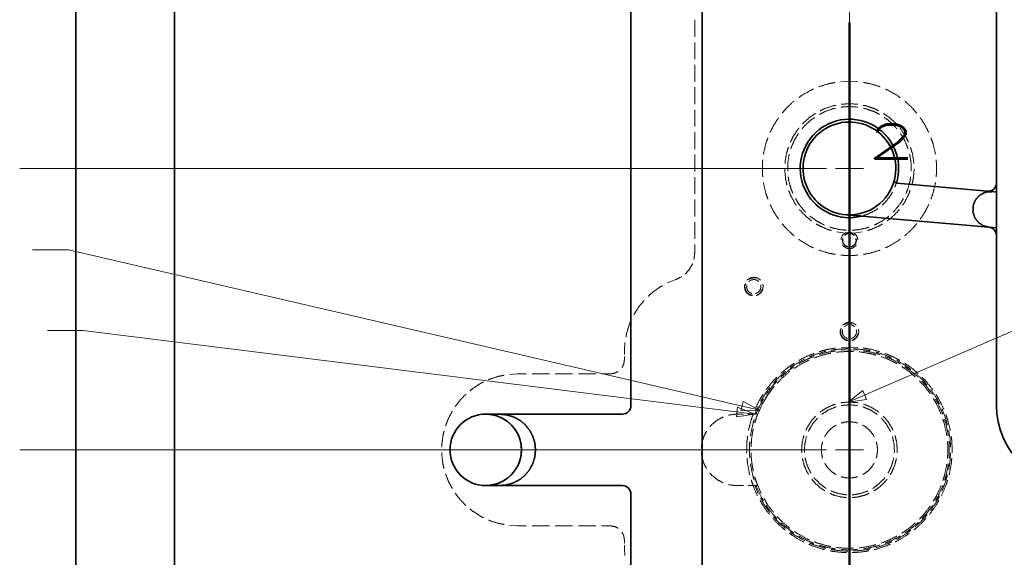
# Model space of a CAD drawing. Extents: x 2651 to 11825, y -3833 to 1075.
# Tile 160 of 256: x 4118 to 4293, y -804 to -708. Entities that reach past the tile are written whole.
import ezdxf

# ---------------------------------------------------------------- set-up
doc = ezdxf.new("R2010")
doc.units = 0
doc.header["$LTSCALE"] = 10
doc.layers.add('1', color=7, linetype='CONTINUOUS')
doc.styles.add('mdcsolid', font='simplex.shx')

msp = doc.modelspace()

# ---------------------------------------------------------------- linework, layer by layer
at = {"layer": '1', "color": 4, "linetype": 'Continuous', "lineweight": 13}
for p, q in [((4265.108, -930.675), (4265.108, -509.842)), ((4261.021, -734.762), (4117.608, -734.762)), ((4261.021, -784.762), (4117.608, -784.762))]:
    msp.add_line(p, q, dxfattribs=at)
at = {"layer": '1', "color": 12, "linetype": 'Continuous', "lineweight": 35}
msp.add_line((4127.608, -522.262), (4127.608, -1047.262), dxfattribs=at)
at = {"layer": '1', "color": 253, "linetype": 'Continuous', "lineweight": 35}
for p, q in [((4145.108, -522.262), (4145.108, -1047.262)), ((4226.258, -592.612), (4226.258, -776.912)), ((4238.958, -592.612), (4238.958, -837.318)), ((4291.258, -737.318), (4291.258, -646.704)), ((4289.628, -738.812), (4273.548, -737.406)), ((4291.258, -737.318), (4291.258, -738.955)), ((4291.258, -738.955), (4290.492, -738.888)), ((4264.586, -742.996), (4264.598, -742.997)), ((4267.301, -743.233), (4289.889, -745.209)), ((4289.939, -745.214), (4291.258, -745.329)), ((4291.258, -745.329), (4291.258, -746.704)), ((4291.258, -776.912), (4291.258, -746.704)), ((4224.758, -778.412), (4200.458, -778.412)), ((4202.965, -778.419), (4200.74, -778.419)), ((4202.583, -778.778), (4202.569, -778.773)), ((4224.758, -791.112), (4200.458, -791.112)), ((4200.74, -791.106), (4202.965, -791.106)), ((4202.565, -790.753), (4202.583, -790.746)), ((4226.258, -792.612), (4226.258, -876.666))]:
    msp.add_line(p, q, dxfattribs=at)
at = {"layer": '1', "color": 251, "linetype": 'Continuous', "lineweight": 13}
for p, q in [((4237.608, -708.39), (4237.608, -711.381)), ((4237.608, -712.378), (4237.608, -715.369)), ((4237.608, -716.366), (4237.608, -719.356)), ((4265.108, -719.262), (4263.59, -719.351)), ((4266.627, -719.351), (4265.108, -719.262)), ((4237.608, -720.353), (4237.608, -723.344)), ((4237.608, -724.341), (4237.608, -727.332)), ((4237.608, -728.329), (4237.608, -731.319)), ((4237.608, -732.316), (4237.608, -735.307)), ((4237.608, -736.304), (4237.608, -739.295)), ((4237.608, -740.292), (4237.608, -743.282)), ((4237.608, -744.279), (4237.608, -747.27)), ((4262.848, -746.036), (4264.305, -746.237)), ((4265.912, -746.237), (4265.309, -746.155)), ((4265.912, -746.237), (4267.369, -746.036)), ((4237.608, -748.267), (4237.608, -749.762)), ((4234.23, -754.492), (4232.78, -755.092)), ((4225.206, -765.696), (4225.108, -767.262)), ((4265.108, -766.487), (4263.626, -766.566)), ((4266.59, -766.566), (4265.108, -766.487)), ((4225.108, -767.262), (4225.108, -767.825)), ((4225.108, -768.2), (4225.108, -768.762)), ((4265.108, -766.987), (4263.615, -767.068)), ((4266.601, -767.068), (4265.108, -766.987)), ((4206.108, -771.262), (4204.666, -771.353)), ((4207.655, -771.262), (4206.108, -771.262)), ((4211.78, -771.262), (4208.686, -771.262)), ((4215.905, -771.262), (4212.811, -771.262)), ((4220.03, -771.262), (4216.936, -771.262)), ((4222.608, -771.262), (4221.061, -771.262)), ((4248.266, -778.412), (4248.869, -777.038)), ((4248.801, -778.412), (4249.426, -777.033)), ((4246.292, -778.412), (4245.108, -778.412)), ((4248.266, -778.412), (4247.082, -778.412)), ((4248.466, -778.412), (4248.266, -778.412)), ((4248.801, -778.412), (4248.6, -778.412)), ((4245.108, -791.112), (4246.292, -791.112)), ((4247.082, -791.112), (4248.266, -791.112)), ((4248.266, -791.112), (4248.466, -791.112)), ((4248.869, -792.487), (4248.266, -791.112)), ((4248.6, -791.112), (4248.801, -791.112)), ((4249.426, -792.492), (4248.801, -791.112)), ((4204.666, -798.172), (4206.108, -798.262)), ((4206.108, -798.262), (4207.655, -798.262)), ((4208.686, -798.262), (4211.78, -798.262)), ((4212.811, -798.262), (4215.905, -798.262)), ((4216.936, -798.262), (4220.03, -798.262)), ((4221.061, -798.262), (4222.608, -798.262)), ((4225.108, -800.762), (4225.108, -801.325)), ((4225.108, -801.7), (4225.108, -802.262)), ((4225.108, -802.262), (4225.188, -803.53))]:
    msp.add_line(p, q, dxfattribs=at)
at = {"layer": '1', "color": 1, "linetype": 'Continuous', "lineweight": 50}
for p, q in [((4265.108, -708.841), (4265.108, -711.263)), ((4265.108, -712.248), (4265.108, -709.278)), ((4265.108, -712.07), (4265.108, -726.604)), ((4265.108, -716.208), (4265.108, -713.238)), ((4265.108, -735.019), (4265.108, -717.198)), ((4265.108, -727.411), (4265.108, -729.834)), ((4265.108, -730.641), (4265.108, -733.063)), ((4265.108, -733.871), (4265.108, -741.137)), ((4265.108, -738.979), (4265.108, -736.009)), ((4265.108, -742.939), (4265.108, -739.969)), ((4265.108, -741.137), (4265.108, -749.471)), ((4265.108, -761.75), (4265.108, -743.929)), ((4265.108, -750.397), (4265.108, -753.174)), ((4265.108, -754.1), (4265.108, -756.878)), ((4265.108, -757.804), (4265.108, -766.137)), ((4265.108, -765.71), (4265.108, -762.74)), ((4265.108, -766.137), (4265.108, -774.959)), ((4265.108, -769.67), (4265.108, -766.7)), ((4265.108, -788.48), (4265.108, -770.66)), ((4265.108, -775.94), (4265.108, -778.88)), ((4265.108, -779.86), (4265.108, -782.801)), ((4265.108, -783.781), (4265.108, -801.425)), ((4265.108, -792.44), (4265.108, -789.47)), ((4265.108, -796.401), (4265.108, -793.43)), ((4265.108, -815.211), (4265.108, -797.391)), ((4265.108, -802.405), (4265.108, -805.346))]:
    msp.add_line(p, q, dxfattribs=at)
at = {"layer": '1', "color": 7, "linetype": 'Continuous', "lineweight": 13}
for p, q in [((4402.832, -716.673), (4264.895, -776.263)), ((4119.908, -749.208), (4126.258, -749.208)), ((4126.258, -749.208), (4249.098, -777.696)), ((4122.55, -763.547), (4128.9, -763.547)), ((4128.9, -763.547), (4248.266, -778.412)), ((4267.472, -774.222), (4264.895, -776.263)), ((4268.147, -775.784), (4267.472, -774.222)), ((4246.198, -776.15), (4245.813, -777.808)), ((4249.098, -777.696), (4246.198, -776.15)), ((4264.895, -776.263), (4268.147, -775.784)), ((4245.22, -777.176), (4245.01, -778.864)), ((4245.01, -778.864), (4248.266, -778.412)), ((4248.266, -778.412), (4245.22, -777.176)), ((4245.813, -777.808), (4249.098, -777.696))]:
    msp.add_line(p, q, dxfattribs=at)
at = {"layer": '1', "color": 30, "linetype": 'Continuous', "lineweight": 13}
for p, q in [((4265.108, -737.262), (4265.108, -732.262)), ((4262.608, -734.762), (4267.608, -734.762)), ((4265.108, -787.262), (4265.108, -782.262)), ((4265.108, -787.262), (4265.108, -782.262)), ((4265.108, -787.262), (4265.108, -782.262)), ((4262.608, -784.762), (4267.608, -784.762)), ((4262.608, -784.762), (4267.608, -784.762)), ((4262.608, -784.762), (4267.608, -784.762))]:
    msp.add_line(p, q, dxfattribs=at)
at = {"layer": '1', "color": 253, "linetype": 'Continuous', "lineweight": 35}
for centre, radius, start, end in [((4265.108, -734.762), 8.75, 342.5352, 284.51202), ((4265.108, -734.762), 8.25, 345.80969, 266.36966), ((4265.108, -734.762), 8.25, 266.36966, 345.80969), ((4273.591, -736.907), 0.5, 254.17244, 265), ((4289.758, -737.318), 1.5, 265, 0), ((4289.758, -746.704), 1.5, 0, 85), ((4224.758, -776.912), 1.5, 270, 0), ((4305.458, -776.912), 14.2, 180, 270), ((4200.458, -784.762), 6.35, 90, 270), ((4200.458, -784.762), 6.35, 87.4577, 90), ((4200.458, -784.762), 6.35, 289.55099, 70.44901), ((4200.458, -784.762), 6.35, 270, 272.5423), ((4224.758, -792.612), 1.5, 0, 90)]:
    msp.add_arc(centre, radius, start, end, dxfattribs=at)
at = {"layer": '1', "color": 4, "linetype": 'Continuous', "lineweight": 13}
msp.add_arc((4265.108, -784.762), 17.5, 139.78794, 153.52669, dxfattribs=at)
at = {"layer": '1', "color": 251, "linetype": 'Continuous', "lineweight": 13}
for points, knots in [([(4258.721, -720.666), (4258.152, -720.911), (4256.591, -721.812), (4256.094, -722.182)], [0, 0, 0.203708, 0.7962963, 1, 1]), ([(4262.588, -719.494), (4261.534, -719.68), (4259.807, -720.197), (4259.652, -720.264)], [0, 0, 0.3518585, 0.9444478, 1, 1]), ([(4270.565, -720.264), (4270.41, -720.197), (4268.683, -719.68), (4267.629, -719.494)], [0, 0, 0.0555529, 0.6481502, 1, 1]), ([(4274.123, -722.182), (4273.626, -721.812), (4272.065, -720.911), (4271.496, -720.666)], [0, 0, 0.2037037, 0.796292, 1, 1]), ([(4255.281, -722.788), (4255.145, -722.889), (4253.834, -724.126), (4253.146, -724.946)], [0, 0, 0.0555591, 0.6481551, 1, 1]), ([(4277.071, -724.946), (4276.383, -724.126), (4275.072, -722.889), (4274.936, -722.788)], [0, 0, 0.3518541, 0.9444409, 1, 1]), ([(4262.594, -724.074), (4262.14, -724.168), (4260.725, -724.671), (4259.764, -725.169)], [0, 0, 0.1521763, 0.6449253, 1, 1]), ([(4262.678, -723.545), (4262.072, -723.668), (4260.622, -724.171), (4259.918, -724.526)], [0, 0, 0.2101508, 0.7318773, 1, 1]), ([(4265.108, -723.76), (4263.61, -723.862), (4263.588, -723.867)], [0, 0, 0.9855059, 1, 1]), ([(4266.576, -723.358), (4265.108, -723.26), (4263.64, -723.358)], [0, 0, 0.499993, 1, 1]), ([(4266.628, -723.867), (4266.606, -723.862), (4265.108, -723.76)], [0, 0, 0.0144945, 1, 1]), ([(4270.299, -724.526), (4269.595, -724.171), (4268.144, -723.668), (4267.538, -723.545)], [0, 0, 0.2681137, 0.7898603, 1, 1]), ([(4270.452, -725.169), (4269.492, -724.671), (4268.077, -724.168), (4267.623, -724.074)], [0, 0, 0.3550702, 0.8478256, 1, 1]), ([(4252.521, -725.742), (4251.685, -727.012), (4251.002, -728.371)], [0, 0, 0.4999972, 1, 1]), ([(4258.904, -725.705), (4258.165, -726.228), (4257.067, -727.253), (4256.663, -727.749)], [0, 0, 0.2970931, 0.7898456, 1, 1]), ([(4259.058, -724.995), (4257.986, -725.73), (4256.846, -726.759), (4256.778, -726.841)], [0, 0, 0.4420246, 0.9637691, 1, 1]), ([(4262.69, -726.368), (4262.468, -726.42), (4261.226, -726.921), (4260.074, -727.606), (4260.047, -727.628)], [0, 0, 0.0772309, 0.532521, 0.9878028, 1, 1]), ([(4265.108, -726.012), (4263.773, -726.115), (4263.644, -726.145)], [0, 0, 0.9105658, 1, 1]), ([(4266.572, -726.145), (4266.444, -726.115), (4265.108, -726.012)], [0, 0, 0.0894093, 1, 1]), ([(4270.17, -727.628), (4270.142, -727.606), (4268.991, -726.921), (4267.748, -726.42), (4267.527, -726.368)], [0, 0, 0.0121972, 0.467479, 0.9227691, 1, 1]), ([(4273.439, -726.841), (4273.37, -726.759), (4272.231, -725.73), (4271.158, -724.995)], [0, 0, 0.03624, 0.5579748, 1, 1]), ([(4273.553, -727.749), (4273.149, -727.253), (4272.052, -726.228), (4271.312, -725.705)], [0, 0, 0.2101453, 0.7028965, 1, 1]), ([(4279.214, -728.371), (4278.532, -727.012), (4277.696, -725.742)], [0, 0, 0.4999998, 1, 1]), ([(4256.144, -727.589), (4255.854, -727.931), (4255.027, -729.224), (4254.622, -730.094)], [0, 0, 0.1521797, 0.6739127, 1, 1]), ([(4275.594, -730.094), (4275.19, -729.224), (4274.362, -727.931), (4274.073, -727.589)], [0, 0, 0.3260908, 0.8478123, 1, 1]), ([(4250.626, -729.311), (4250.259, -730.317), (4249.844, -732.071), (4249.824, -732.239)], [0, 0, 0.3518554, 0.9444427, 1, 1]), ([(4256.039, -728.55), (4255.339, -729.701), (4254.741, -731.078), (4254.687, -731.269)], [0, 0, 0.4420261, 0.9347867, 1, 1]), ([(4259.29, -728.252), (4259.041, -728.458), (4258.149, -729.458), (4257.454, -730.532)], [0, 0, 0.1097604, 0.5650453, 1, 1]), ([(4272.763, -730.532), (4272.067, -729.458), (4271.176, -728.458), (4270.927, -728.252)], [0, 0, 0.4349637, 0.8902501, 1, 1]), ([(4275.529, -731.269), (4275.476, -731.078), (4274.877, -729.701), (4274.177, -728.55)], [0, 0, 0.0652132, 0.5579675, 1, 1]), ([(4280.392, -732.239), (4280.373, -732.071), (4279.957, -730.317), (4279.591, -729.311)], [0, 0, 0.0555558, 0.6481441, 1, 1]), ([(4254.259, -731.002), (4253.923, -732.081), (4253.665, -733.594), (4253.656, -733.871)], [0, 0, 0.3840632, 0.9057995, 1, 1]), ([(4257.045, -731.423), (4256.873, -731.805), (4256.518, -733.096), (4256.383, -734.273)], [0, 0, 0.1422734, 0.5975669, 1, 1]), ([(4273.834, -734.273), (4273.698, -733.096), (4273.343, -731.805), (4273.172, -731.423)], [0, 0, 0.4024316, 0.8577271, 1, 1]), ([(4276.561, -733.871), (4276.551, -733.594), (4276.294, -732.081), (4275.958, -731.002)], [0, 0, 0.0942004, 0.6159333, 1, 1]), ([(4249.706, -733.246), (4249.635, -733.861), (4249.635, -735.664), (4249.706, -736.279)], [0, 0, 0.2036997, 0.7963003, 1, 1]), ([(4254.413, -732.247), (4254.336, -732.524), (4254.131, -734.012), (4254.131, -735.27)], [0, 0, 0.0942067, 0.5869606, 1, 1]), ([(4276.085, -735.27), (4276.085, -734.012), (4275.881, -732.524), (4275.803, -732.247)], [0, 0, 0.4130402, 0.9057968, 1, 1]), ([(4280.51, -736.279), (4280.582, -735.664), (4280.582, -733.861), (4280.51, -733.246)], [0, 0, 0.2036997, 0.7963003, 1, 1]), ([(4253.621, -734.851), (4253.612, -735.128), (4253.763, -736.656), (4254.023, -737.756)], [0, 0, 0.0942011, 0.6159446, 1, 1]), ([(4276.194, -737.756), (4276.454, -736.656), (4276.605, -735.128), (4276.595, -734.851)], [0, 0, 0.3840527, 0.9057983, 1, 1]), ([(4254.237, -736.279), (4254.336, -737.001), (4254.741, -738.447), (4255.067, -739.196)], [0, 0, 0.2391246, 0.7318846, 1, 1]), ([(4256.396, -735.252), (4256.416, -735.766), (4256.671, -737.081), (4257.039, -738.105)], [0, 0, 0.174803, 0.6300871, 1, 1]), ([(4273.178, -738.105), (4273.545, -737.081), (4273.801, -735.766), (4273.82, -735.252)], [0, 0, 0.3699121, 0.8251979, 1, 1]), ([(4275.15, -739.196), (4275.476, -738.447), (4275.881, -737.001), (4275.98, -736.279)], [0, 0, 0.2681149, 0.760874, 1, 1]), ([(4249.824, -737.286), (4249.844, -737.454), (4250.259, -739.208), (4250.626, -740.214)], [0, 0, 0.0555573, 0.6481446, 1, 1]), ([(4279.591, -740.214), (4279.957, -739.208), (4280.373, -737.454), (4280.392, -737.286)], [0, 0, 0.3518559, 0.9444442, 1, 1]), ([(4254.322, -738.687), (4254.665, -739.583), (4255.4, -740.931), (4255.665, -741.292)], [0, 0, 0.3260817, 0.8478251, 1, 1]), ([(4255.511, -740.107), (4256.12, -741.107), (4257.067, -742.272), (4257.342, -742.528)], [0, 0, 0.3840613, 0.8768207, 1, 1]), ([(4257.472, -738.983), (4257.764, -739.519), (4258.576, -740.584), (4259.291, -741.272)], [0, 0, 0.2073217, 0.6626014, 1, 1]), ([(4270.925, -741.272), (4271.641, -740.584), (4272.453, -739.519), (4272.744, -738.983)], [0, 0, 0.3373986, 0.7926783, 1, 1]), ([(4272.875, -742.528), (4273.149, -742.272), (4274.097, -741.107), (4274.705, -740.107)], [0, 0, 0.123188, 0.6159425, 1, 1]), ([(4274.552, -741.292), (4274.817, -740.931), (4275.552, -739.583), (4275.895, -738.687)], [0, 0, 0.1521759, 0.6739161, 1, 1]), ([(4251.002, -741.153), (4251.685, -742.512), (4252.521, -743.783)], [0, 0, 0.5000028, 1, 1]), ([(4256.245, -742.083), (4256.308, -742.169), (4257.372, -743.275), (4258.391, -744.083)], [0, 0, 0.0362288, 0.5579669, 1, 1]), ([(4260.06, -741.878), (4260.637, -742.284), (4261.837, -742.878), (4262.693, -743.149)], [0, 0, 0.2398403, 0.6951196, 1, 1]), ([(4267.524, -743.149), (4268.379, -742.878), (4269.58, -742.284), (4270.157, -741.878)], [0, 0, 0.3048673, 0.7601595, 1, 1]), ([(4271.826, -744.083), (4272.844, -743.275), (4273.909, -742.169), (4273.972, -742.083)], [0, 0, 0.442027, 0.9637708, 1, 1]), ([(4277.696, -743.783), (4278.532, -742.512), (4279.214, -741.153)], [0, 0, 0.5000002, 1, 1]), ([(4258.084, -743.222), (4258.165, -743.297), (4259.392, -744.163), (4260.666, -744.824)], [0, 0, 0.0362322, 0.5289795, 1, 1]), ([(4263.647, -743.364), (4264.438, -743.487), (4265.778, -743.487), (4266.57, -743.364)], [0, 0, 0.2723554, 0.7276446, 1, 1]), ([(4269.551, -744.824), (4270.825, -744.163), (4272.052, -743.297), (4272.133, -743.222)], [0, 0, 0.4710089, 0.9637678, 1, 1]), ([(4253.146, -744.579), (4253.834, -745.399), (4255.145, -746.636), (4255.281, -746.737)], [0, 0, 0.3518549, 0.944441, 1, 1]), ([(4259.216, -744.611), (4259.893, -745.015), (4261.305, -745.618), (4261.901, -745.783)], [0, 0, 0.2681157, 0.7898638, 1, 1]), ([(4261.62, -745.172), (4262.14, -745.357), (4263.61, -745.662), (4264.602, -745.73)], [0, 0, 0.181156, 0.6739094, 1, 1]), ([(4265.615, -745.73), (4266.606, -745.662), (4268.077, -745.357), (4268.597, -745.172)], [0, 0, 0.3260864, 0.8188335, 1, 1]), ([(4268.316, -745.783), (4268.912, -745.618), (4270.323, -745.015), (4271.001, -744.611)], [0, 0, 0.2101496, 0.7318845, 1, 1]), ([(4274.936, -746.737), (4275.072, -746.636), (4276.383, -745.399), (4277.071, -744.579)], [0, 0, 0.0555591, 0.6481359, 1, 1]), ([(4256.094, -747.342), (4256.591, -747.712), (4258.152, -748.614), (4258.721, -748.859)], [0, 0, 0.2037034, 0.7962976, 1, 1]), ([(4264.305, -746.237), (4263.899, -746.612), (4263.656, -747.108), (4263.626, -747.452)], [0, 0, 0.3809371, 0.7619065, 1, 1]), ([(4263.906, -747.189), (4263.858, -747.644), (4264.019, -748.141), (4264.369, -748.53), (4264.787, -748.716)], [0, 0, 0.2333422, 0.5000013, 0.7666698, 1, 1]), ([(4263.961, -747.204), (4263.915, -747.638), (4264.069, -748.112), (4264.403, -748.483), (4264.802, -748.661)], [0, 0, 0.2333283, 0.4999949, 0.7666636, 1, 1]), ([(4265.108, -746.255), (4264.597, -746.364), (4264.227, -746.633)], [0, 0, 0.5333314, 1, 1]), ([(4265.108, -746.312), (4264.62, -746.416), (4264.267, -746.673)], [0, 0, 0.5333125, 1, 1]), ([(4264.907, -746.16), (4264.444, -746.205), (4264.305, -746.237)], [0, 0, 0.7643959, 1, 1]), ([(4265.99, -746.633), (4265.62, -746.364), (4265.108, -746.255)], [0, 0, 0.4666504, 1, 1]), ([(4265.95, -746.673), (4265.596, -746.416), (4265.108, -746.312)], [0, 0, 0.4666685, 1, 1]), ([(4265.415, -748.661), (4265.814, -748.483), (4266.148, -748.112), (4266.302, -747.638), (4266.256, -747.204)], [0, 0, 0.2333329, 0.5000125, 0.7666751, 1, 1]), ([(4265.429, -748.716), (4265.847, -748.53), (4266.197, -748.141), (4266.359, -747.644), (4266.311, -747.189)], [0, 0, 0.2333467, 0.499998, 0.7666605, 1, 1]), ([(4266.591, -747.452), (4266.56, -747.108), (4266.317, -746.612), (4265.912, -746.237)], [0, 0, 0.2380916, 0.619062, 1, 1]), ([(4271.496, -748.859), (4272.065, -748.614), (4273.626, -747.712), (4274.123, -747.342)], [0, 0, 0.2037024, 0.7962966, 1, 1]), ([(4263.886, -748.354), (4264.095, -748.629), (4264.565, -748.919), (4265.108, -749.02), (4265.651, -748.919), (4266.121, -748.629), (4266.33, -748.354)], [0, 0, 0.1190548, 0.3095179, 0.5000009, 0.69047, 0.8809452, 1, 1]), ([(4237.608, -749.762), (4237.502, -750.789), (4237.462, -750.912)], [0, 0, 0.8889003, 1, 1]), ([(4259.652, -749.261), (4259.807, -749.328), (4261.534, -749.845), (4262.588, -750.03)], [0, 0, 0.0555522, 0.6481415, 1, 1]), ([(4263.59, -750.174), (4265.108, -750.262), (4266.627, -750.174)], [0, 0, 0.5000068, 1, 1]), ([(4267.629, -750.03), (4268.683, -749.845), (4270.41, -749.328), (4270.565, -749.261)], [0, 0, 0.3518498, 0.9444471, 1, 1]), ([(4237.226, -751.649), (4237.187, -751.771), (4236.677, -752.669), (4235.994, -753.442), (4235.89, -753.519)], [0, 0, 0.0555503, 0.4999956, 0.9444459, 1, 1]), ([(4235.27, -753.981), (4235.166, -754.059), (4234.23, -754.492)], [0, 0, 0.1110795, 1, 1]), ([(4248.108, -754.096), (4247.506, -754.208), (4246.985, -754.531), (4246.939, -754.592)], [0, 0, 0.4705928, 0.941181, 1, 1]), ([(4248.519, -754.229), (4247.949, -754.183), (4247.399, -754.342), (4247.199, -754.493)], [0, 0, 0.4102585, 0.820503, 1, 1]), ([(4249.277, -754.592), (4249.231, -754.531), (4248.71, -754.208), (4248.108, -754.096)], [0, 0, 0.0588175, 0.5294199, 1, 1]), ([(4231.865, -755.597), (4231.228, -755.958), (4229.886, -756.958), (4229.358, -757.465)], [0, 0, 0.2333353, 0.7666679, 1, 1]), ([(4246.525, -755.339), (4246.449, -755.609), (4246.505, -756.219), (4246.778, -756.767), (4247.231, -757.18), (4247.683, -757.355)], [0, 0, 0.1078431, 0.3431312, 0.578425, 0.8137204, 1, 1]), ([(4246.628, -755.205), (4246.521, -755.73), (4246.613, -756.295), (4246.899, -756.791), (4247.342, -757.153), (4247.851, -757.323)], [0, 0, 0.1923085, 0.3974349, 0.6025606, 0.8076959, 1, 1]), ([(4246.886, -755.434), (4246.838, -755.896), (4247.002, -756.401), (4247.357, -756.796), (4247.782, -756.985)], [0, 0, 0.2333204, 0.4999932, 0.7666654, 1, 1]), ([(4246.886, -755.434), (4246.837, -755.896), (4247.002, -756.401), (4247.357, -756.796), (4247.782, -756.985)], [0, 0, 0.2333327, 0.4999947, 0.7666687, 1, 1]), ([(4248.108, -754.485), (4247.589, -754.595), (4247.212, -754.868)], [0, 0, 0.5333138, 1, 1]), ([(4248.108, -754.485), (4247.589, -754.595), (4247.213, -754.868)], [0, 0, 0.5333377, 1, 1]), ([(4249.004, -754.868), (4248.628, -754.595), (4248.108, -754.485)], [0, 0, 0.4666623, 1, 1]), ([(4249.004, -754.868), (4248.628, -754.595), (4248.108, -754.485)], [0, 0, 0.4666494, 1, 1]), ([(4248.435, -756.985), (4248.859, -756.796), (4249.215, -756.401), (4249.379, -755.896), (4249.33, -755.434)], [0, 0, 0.2333351, 0.5000078, 0.7666813, 1, 1]), ([(4248.435, -756.985), (4248.859, -756.796), (4249.215, -756.401), (4249.379, -755.896), (4249.331, -755.434)], [0, 0, 0.233335, 0.4999995, 0.7666658, 1, 1]), ([(4248.534, -757.355), (4248.986, -757.18), (4249.438, -756.767), (4249.712, -756.219), (4249.768, -755.609), (4249.691, -755.339)], [0, 0, 0.1862804, 0.4215768, 0.6568716, 0.8921608, 1, 1]), ([(4248.753, -757.185), (4248.984, -757.087), (4249.396, -756.69), (4249.642, -756.173)], [0, 0, 0.1794877, 0.5897434, 1, 1]), ([(4228.612, -758.198), (4227.623, -759.416), (4226.792, -760.747)], [0, 0, 0.4999984, 1, 1]), ([(4226.34, -761.689), (4226.032, -762.354), (4225.522, -763.947), (4225.386, -764.667)], [0, 0, 0.2333322, 0.7666741, 1, 1]), ([(4265.108, -762.095), (4264.506, -762.208), (4263.985, -762.53), (4263.939, -762.592)], [0, 0, 0.4706053, 0.9411872, 1, 1]), ([(4265.108, -762.096), (4264.506, -762.208), (4263.985, -762.531), (4263.939, -762.592)], [0, 0, 0.4705801, 0.9411825, 1, 1]), ([(4265.519, -762.229), (4264.949, -762.183), (4264.399, -762.342), (4264.199, -762.493)], [0, 0, 0.410245, 0.8205138, 1, 1]), ([(4265.108, -762.485), (4264.589, -762.595), (4264.213, -762.868)], [0, 0, 0.5333207, 1, 1]), ([(4265.108, -762.486), (4264.589, -762.596), (4264.213, -762.869)], [0, 0, 0.5333306, 1, 1]), ([(4266.278, -762.592), (4266.231, -762.53), (4265.71, -762.208), (4265.108, -762.095)], [0, 0, 0.0588326, 0.5294202, 1, 1]), ([(4266.277, -762.592), (4266.231, -762.531), (4265.71, -762.208), (4265.108, -762.096)], [0, 0, 0.058819, 0.5294072, 1, 1]), ([(4266.004, -762.868), (4265.628, -762.595), (4265.108, -762.485)], [0, 0, 0.4666793, 1, 1]), ([(4266.003, -762.869), (4265.628, -762.596), (4265.108, -762.486)], [0, 0, 0.4666694, 1, 1]), ([(4263.525, -763.339), (4263.448, -763.609), (4263.505, -764.219), (4263.778, -764.767), (4264.231, -765.18), (4264.683, -765.355)], [0, 0, 0.1078308, 0.3431332, 0.5784238, 0.8137136, 1, 1]), ([(4263.525, -763.339), (4263.449, -763.609), (4263.505, -764.219), (4263.778, -764.767), (4264.231, -765.18), (4264.683, -765.355)], [0, 0, 0.1078408, 0.3431335, 0.5784317, 0.8137317, 1, 1]), ([(4263.628, -763.205), (4263.521, -763.73), (4263.613, -764.295), (4263.899, -764.791), (4264.342, -765.153), (4264.851, -765.323)], [0, 0, 0.192307, 0.3974295, 0.6025611, 0.8076833, 1, 1]), ([(4263.886, -763.434), (4263.838, -763.896), (4264.002, -764.401), (4264.357, -764.796), (4264.782, -764.985)], [0, 0, 0.2333187, 0.4999922, 0.7666649, 1, 1]), ([(4263.887, -763.434), (4263.839, -763.896), (4264.003, -764.401), (4264.358, -764.795), (4264.782, -764.984)], [0, 0, 0.2333358, 0.5000032, 0.7666661, 1, 1]), ([(4265.434, -764.984), (4265.859, -764.795), (4266.214, -764.401), (4266.378, -763.896), (4266.329, -763.434)], [0, 0, 0.233348, 0.5000052, 0.766667, 1, 1]), ([(4265.435, -764.985), (4265.859, -764.796), (4266.215, -764.401), (4266.379, -763.896), (4266.33, -763.434)], [0, 0, 0.2333346, 0.5000068, 0.7666796, 1, 1]), ([(4265.534, -765.355), (4265.986, -765.18), (4266.439, -764.767), (4266.712, -764.219), (4266.768, -763.609), (4266.691, -763.339)], [0, 0, 0.1862732, 0.4215651, 0.6568579, 0.8921639, 1, 1]), ([(4265.534, -765.355), (4265.986, -765.18), (4266.438, -764.767), (4266.712, -764.219), (4266.768, -763.609), (4266.691, -763.339)], [0, 0, 0.1862796, 0.421575, 0.6568688, 0.8921569, 1, 1]), ([(4265.753, -765.185), (4265.984, -765.087), (4266.396, -764.69), (4266.642, -764.173)], [0, 0, 0.1794937, 0.5897424, 1, 1]), ([(4258.778, -768.179), (4257.645, -768.63), (4256.081, -769.459)], [0, 0, 0.4080401, 1, 1]), ([(4258.814, -767.629), (4257.557, -768.121), (4256.121, -768.867)], [0, 0, 0.4548012, 1, 1]), ([(4258.047, -768.233), (4258.859, -767.882), (4260.697, -767.311), (4260.886, -767.274)], [0, 0, 0.2948724, 0.935905, 1, 1]), ([(4258.909, -768.42), (4259.432, -768.209), (4261.26, -767.691), (4261.816, -767.597)], [0, 0, 0.1862816, 0.8137253, 1, 1]), ([(4262.627, -767.183), (4261.287, -767.403), (4259.714, -767.84)], [0, 0, 0.4540307, 1, 1]), ([(4262.644, -766.675), (4261.245, -766.9), (4259.749, -767.308)], [0, 0, 0.4774044, 1, 1]), ([(4261.868, -767.081), (4262.585, -766.94), (4264.503, -766.773), (4264.849, -766.779)], [0, 0, 0.2435802, 0.8846193, 1, 1]), ([(4262.811, -767.429), (4263.133, -767.374), (4265.03, -767.263), (4265.831, -767.303)], [0, 0, 0.1078485, 0.7352968, 1, 1]), ([(4265.849, -766.799), (4266.427, -766.811), (4268.336, -767.054), (4268.822, -767.17)], [0, 0, 0.1923025, 0.8333309, 1, 1]), ([(4266.839, -767.353), (4266.928, -767.357), (4268.805, -767.657), (4269.807, -767.932)], [0, 0, 0.0293999, 0.6568625, 1, 1]), ([(4270.468, -767.308), (4268.971, -766.9), (4267.572, -766.675)], [0, 0, 0.522602, 1, 1]), ([(4270.502, -767.84), (4268.929, -767.403), (4267.59, -767.183)], [0, 0, 0.5459828, 1, 1]), ([(4269.796, -767.402), (4270.208, -767.5), (4272.021, -768.143), (4272.611, -768.426)], [0, 0, 0.141035, 0.7820564, 1, 1]), ([(4270.776, -768.213), (4272.405, -768.856), (4273.535, -769.451)], [0, 0, 0.5784392, 1, 1]), ([(4274.096, -768.867), (4272.66, -768.121), (4271.402, -767.629)], [0, 0, 0.5451931, 1, 1]), ([(4274.136, -769.459), (4272.572, -768.63), (4271.438, -768.179)], [0, 0, 0.5919523, 1, 1]), ([(4225.108, -768.762), (4224.986, -769.535), (4224.675, -770.145)], [0, 0, 0.53334, 1, 1]), ([(4255.247, -770.004), (4254.351, -770.612), (4252.898, -771.847)], [0, 0, 0.3620691, 1, 1]), ([(4255.279, -769.384), (4254.21, -770.093), (4252.912, -771.169)], [0, 0, 0.4322068, 1, 1]), ([(4254.573, -770.199), (4255.418, -769.593), (4257.093, -768.646), (4257.128, -768.63)], [0, 0, 0.3461512, 0.9871709, 1, 1]), ([(4255.336, -770.276), (4255.997, -769.822), (4257.67, -768.922), (4257.973, -768.799)], [0, 0, 0.2647132, 0.8921518, 1, 1]), ([(4273.513, -768.859), (4273.756, -768.976), (4275.392, -769.989), (4276.03, -770.486)], [0, 0, 0.089734, 0.7307655, 1, 1]), ([(4274.407, -769.957), (4275.662, -770.803), (4276.819, -771.781)], [0, 0, 0.4999946, 1, 1]), ([(4277.304, -771.169), (4276.007, -770.093), (4274.938, -769.384)], [0, 0, 0.5677979, 1, 1]), ([(4277.319, -771.847), (4275.865, -770.612), (4274.969, -770.004)], [0, 0, 0.6379309, 1, 1]), ([(4203.716, -771.502), (4202.751, -771.687), (4201.139, -772.21), (4200.947, -772.301)], [0, 0, 0.3400041, 0.9266607, 1, 1]), ([(4223.991, -770.829), (4223.381, -771.14), (4222.608, -771.262)], [0, 0, 0.4666755, 1, 1]), ([(4252.203, -771.857), (4251.355, -772.728), (4250.273, -774.106)], [0, 0, 0.4096094, 1, 1]), ([(4251.619, -772.882), (4252.419, -771.996), (4253.768, -770.792)], [0, 0, 0.3974386, 1, 1]), ([(4252.28, -772.896), (4252.99, -772.137), (4254.43, -770.898), (4254.504, -770.847)], [0, 0, 0.343133, 0.9705871, 1, 1]), ([(4276.82, -771.101), (4276.911, -771.172), (4278.294, -772.509), (4278.91, -773.248)], [0, 0, 0.0384547, 0.6794857, 1, 1]), ([(4279.944, -774.106), (4278.862, -772.728), (4278.013, -771.857)], [0, 0, 0.5903999, 1, 1]), ([(4200.075, -772.711), (4199.605, -772.932), (4198.173, -773.841), (4197.654, -774.27)], [0, 0, 0.1800004, 0.7666679, 1, 1]), ([(4249.327, -776.15), (4249.998, -774.981), (4250.97, -773.642)], [0, 0, 0.448723, 1, 1]), ([(4252.211, -772.569), (4251.561, -773.255), (4250.396, -774.787), (4250.334, -774.89)], [0, 0, 0.3160954, 0.9597731, 1, 1]), ([(4277.544, -772.482), (4278.423, -773.407), (4279.486, -774.799)], [0, 0, 0.4215681, 1, 1]), ([(4279.882, -774.89), (4279.82, -774.787), (4278.656, -773.255), (4278.006, -772.569)], [0, 0, 0.0402269, 0.6839046, 1, 1]), ([(4196.911, -774.884), (4196.867, -774.921), (4195.706, -776.157), (4195.038, -777.077)], [0, 0, 0.0199967, 0.6066701, 1, 1]), ([(4249.731, -774.933), (4249.122, -775.907), (4248.326, -777.544)], [0, 0, 0.3870021, 1, 1]), ([(4249.903, -776.145), (4250.553, -775.046), (4251.604, -773.644)], [0, 0, 0.4215614, 1, 1]), ([(4279.548, -774.019), (4280.595, -775.588), (4281.112, -776.577)], [0, 0, 0.6282062, 1, 1]), ([(4281.89, -777.544), (4281.095, -775.907), (4280.485, -774.933)], [0, 0, 0.6129934, 1, 1]), ([(4249.82, -775.744), (4249.404, -776.436), (4248.596, -778.183), (4248.513, -778.427)], [0, 0, 0.2701138, 0.9137883, 1, 1]), ([(4262.581, -776.652), (4262.481, -776.676), (4261.248, -777.187), (4260.111, -777.884), (4259.877, -778.084)], [0, 0, 0.0333359, 0.4666689, 0.9000081, 1, 1]), ([(4262.73, -777.133), (4262.574, -777.172), (4261.389, -777.677), (4260.301, -778.365), (4260.18, -778.472)], [0, 0, 0.0555571, 0.5000072, 0.9444346, 1, 1]), ([(4265.108, -776.26), (4263.778, -776.365), (4263.579, -776.413)], [0, 0, 0.866689, 1, 1]), ([(4265.108, -776.76), (4263.825, -776.864), (4263.668, -776.902)], [0, 0, 0.8888846, 1, 1]), ([(4266.638, -776.413), (4266.438, -776.365), (4265.108, -776.26)], [0, 0, 0.1333372, 1, 1]), ([(4266.548, -776.902), (4266.392, -776.864), (4265.108, -776.76)], [0, 0, 0.1111154, 1, 1]), ([(4270.036, -778.472), (4269.916, -778.365), (4268.827, -777.677), (4267.642, -777.172), (4267.486, -777.133)], [0, 0, 0.0555655, 0.5000054, 0.9444428, 1, 1]), ([(4270.34, -778.084), (4270.106, -777.884), (4268.968, -777.187), (4267.736, -776.676), (4267.636, -776.652)], [0, 0, 0.0999907, 0.5333244, 0.9666645, 1, 1]), ([(4280.021, -775.654), (4280.558, -776.544), (4281.358, -778.268), (4281.387, -778.352)], [0, 0, 0.3431448, 0.9705896, 1, 1]), ([(4281.703, -778.427), (4281.621, -778.183), (4280.813, -776.436), (4280.396, -775.744)], [0, 0, 0.0862117, 0.7298862, 1, 1]), ([(4194.515, -777.883), (4193.893, -779.014), (4193.304, -780.501)], [0, 0, 0.4466699, 1, 1]), ([(4245.108, -778.412), (4243.869, -778.534), (4243.631, -778.607)], [0, 0, 0.8333542, 1, 1]), ([(4247.978, -778.469), (4247.611, -779.487), (4247.164, -781.319)], [0, 0, 0.3644041, 1, 1]), ([(4248.284, -779.952), (4248.409, -779.531), (4248.554, -779.088), (4248.672, -778.755), (4248.753, -778.536), (4248.801, -778.412)], [0, 0, 0.2701796, 0.557004, 0.7744355, 0.9184003, 1, 1]), ([(4259.096, -778.75), (4258.23, -779.765), (4257.532, -780.902), (4257.375, -781.282)], [0, 0, 0.4333343, 0.8666698, 1, 1]), ([(4272.841, -781.282), (4272.684, -780.902), (4271.987, -779.765), (4271.12, -778.75)], [0, 0, 0.13333, 0.5666577, 1, 1]), ([(4281.556, -777.473), (4282.189, -779.085), (4282.525, -780.31)], [0, 0, 0.5769136, 1, 1]), ([(4283.053, -781.319), (4282.605, -779.487), (4282.238, -778.469)], [0, 0, 0.6355959, 1, 1]), ([(4242.678, -778.896), (4241.58, -779.483), (4240.618, -780.272), (4240.302, -780.657)], [0, 0, 0.4166649, 0.8333346, 1, 1]), ([(4248.195, -779.372), (4247.981, -780.007), (4247.567, -781.887), (4247.525, -782.28)], [0, 0, 0.2241315, 0.8678197, 1, 1]), ([(4259.457, -779.112), (4259.337, -779.219), (4258.522, -780.216), (4257.878, -781.332), (4257.821, -781.482)], [0, 0, 0.0555567, 0.5000056, 0.9444432, 1, 1]), ([(4262.763, -780.375), (4262.252, -780.659), (4261.484, -781.318), (4260.865, -782.118), (4260.719, -782.416)], [0, 0, 0.198925, 0.5430075, 0.8870946, 1, 1]), ([(4265.108, -779.762), (4264.102, -779.865), (4263.664, -780.002)], [0, 0, 0.6881713, 1, 1]), ([(4266.552, -780.002), (4266.115, -779.865), (4265.108, -779.762)], [0, 0, 0.3118287, 1, 1]), ([(4269.498, -782.416), (4269.352, -782.118), (4268.732, -781.318), (4267.965, -780.659), (4267.453, -780.375)], [0, 0, 0.1128999, 0.4569891, 0.8010738, 1, 1]), ([(4272.395, -781.482), (4272.338, -781.332), (4271.694, -780.216), (4270.88, -779.219), (4270.759, -779.112)], [0, 0, 0.0555568, 0.4999944, 0.9444433, 1, 1]), ([(4281.71, -779.308), (4281.967, -780.068), (4282.376, -781.923), (4282.412, -782.248)], [0, 0, 0.2647101, 0.8921654, 1, 1]), ([(4282.692, -782.28), (4282.649, -781.887), (4282.235, -780.007), (4282.021, -779.372)], [0, 0, 0.132179, 0.7758681, 1, 1]), ([(4193.053, -781.43), (4192.847, -782.233), (4192.635, -783.915), (4192.635, -784.281)], [0, 0, 0.2866696, 0.8733349, 1, 1]), ([(4239.711, -781.454), (4239.242, -782.332), (4238.88, -783.524), (4238.807, -784.267)], [0, 0, 0.3333338, 0.7500069, 1, 1]), ([(4247.026, -782.299), (4246.892, -783.304), (4246.84, -785.249), (4246.84, -785.257)], [0, 0, 0.3418102, 0.9971777, 1, 1]), ([(4247.621, -784.221), (4247.703, -782.95), (4247.894, -781.612), (4248.021, -781.002)], [0, 0, 0.3921029, 0.8080897, 1, 1]), ([(4256.998, -782.235), (4256.71, -783.432), (4256.606, -784.762), (4256.646, -785.274)], [0, 0, 0.399998, 0.8333252, 1, 1]), ([(4257.479, -782.385), (4257.422, -782.536), (4257.164, -783.798), (4257.112, -785.085), (4257.132, -785.244)], [0, 0, 0.0555567, 0.5000061, 0.9444523, 1, 1]), ([(4273.085, -785.244), (4273.104, -785.085), (4273.052, -783.798), (4272.795, -782.536), (4272.738, -782.385)], [0, 0, 0.0555463, 0.4999939, 0.9444481, 1, 1]), ([(4273.571, -785.274), (4273.611, -784.762), (4273.506, -783.432), (4273.219, -782.235)], [0, 0, 0.1666751, 0.6000043, 1, 1]), ([(4282.753, -781.283), (4283.005, -782.841), (4283.082, -784.263)], [0, 0, 0.5256409, 1, 1]), ([(4283.376, -785.257), (4283.377, -785.249), (4283.325, -783.304), (4283.19, -782.299)], [0, 0, 0.0028234, 0.6581902, 1, 1]), ([(4247.417, -783.271), (4247.359, -783.8), (4247.359, -785.725), (4247.417, -786.254)], [0, 0, 0.1781588, 0.8218412, 1, 1]), ([(4260.344, -783.317), (4260.166, -784.005), (4260.115, -785.016), (4260.268, -786.016), (4260.339, -786.208)], [0, 0, 0.24193, 0.5860162, 0.9301138, 1, 1]), ([(4269.877, -786.208), (4269.949, -786.016), (4270.102, -785.016), (4270.051, -784.005), (4269.872, -783.317)], [0, 0, 0.0698907, 0.4139842, 0.7580679, 1, 1]), ([(4282.521, -783.251), (4282.583, -783.812), (4282.583, -785.713), (4282.521, -786.273)], [0, 0, 0.1862714, 0.8137286, 1, 1]), ([(4282.8, -786.254), (4282.857, -785.725), (4282.857, -783.8), (4282.8, -783.271)], [0, 0, 0.1781588, 0.8218412, 1, 1]), ([(4192.635, -785.244), (4192.635, -785.61), (4192.847, -787.292), (4193.053, -788.094)], [0, 0, 0.1266651, 0.7133304, 1, 1]), ([(4238.807, -785.258), (4238.88, -786.001), (4239.242, -787.192), (4239.711, -788.071)], [0, 0, 0.2499931, 0.6666662, 1, 1]), ([(4248.024, -788.522), (4247.928, -788.09), (4247.765, -787.099), (4247.636, -785.735), (4247.629, -785.304)], [0, 0, 0.136341, 0.4456018, 0.8672664, 1, 1]), ([(4283.082, -785.262), (4283.005, -786.684), (4282.753, -788.242)], [0, 0, 0.4743655, 1, 1]), ([(4246.919, -786.244), (4246.995, -787.188), (4247.355, -789.1), (4247.377, -789.172)], [0, 0, 0.319203, 0.9745847, 1, 1]), ([(4247.525, -787.245), (4247.567, -787.638), (4247.981, -789.518), (4248.195, -790.153)], [0, 0, 0.1321803, 0.7758685, 1, 1]), ([(4256.758, -786.292), (4257.022, -787.39), (4257.532, -788.622), (4257.854, -789.147)], [0, 0, 0.3666663, 0.7999988, 1, 1]), ([(4257.248, -786.203), (4257.267, -786.363), (4257.626, -787.6), (4258.178, -788.764), (4258.269, -788.896)], [0, 0, 0.0555602, 0.5000056, 0.9444533, 1, 1]), ([(4260.711, -787.112), (4261.154, -787.823), (4261.851, -788.556), (4262.682, -789.134), (4262.754, -789.165)], [0, 0, 0.2849574, 0.6290339, 0.9731167, 1, 1]), ([(4267.462, -789.165), (4267.535, -789.134), (4268.365, -788.556), (4269.062, -787.823), (4269.505, -787.112)], [0, 0, 0.0268833, 0.3709661, 0.7150426, 1, 1]), ([(4271.947, -788.896), (4272.039, -788.764), (4272.591, -787.6), (4272.949, -786.363), (4272.968, -786.203)], [0, 0, 0.0555466, 0.4999995, 0.9444399, 1, 1]), ([(4272.362, -789.147), (4272.684, -788.622), (4273.195, -787.39), (4273.458, -786.292)], [0, 0, 0.1999952, 0.633335, 1, 1]), ([(4282.412, -787.277), (4282.376, -787.602), (4281.967, -789.457), (4281.71, -790.217)], [0, 0, 0.107836, 0.7352994, 1, 1]), ([(4282.021, -790.153), (4282.235, -789.518), (4282.649, -787.638), (4282.692, -787.245)], [0, 0, 0.2241319, 0.867821, 1, 1]), ([(4282.839, -789.172), (4282.861, -789.1), (4283.222, -787.188), (4283.297, -786.244)], [0, 0, 0.0254153, 0.6807954, 1, 1]), ([(4193.304, -789.024), (4193.893, -790.51), (4194.515, -791.642)], [0, 0, 0.5533301, 1, 1]), ([(4240.302, -788.868), (4240.618, -789.253), (4241.58, -790.042), (4242.678, -790.629)], [0, 0, 0.1666654, 0.5833351, 1, 1]), ([(4282.525, -789.215), (4282.189, -790.44), (4281.556, -792.052)], [0, 0, 0.4230733, 1, 1]), ([(4243.631, -790.918), (4243.869, -790.99), (4245.108, -791.112)], [0, 0, 0.1666463, 1, 1]), ([(4247.663, -790.119), (4247.917, -790.962), (4248.673, -792.754), (4248.742, -792.879)], [0, 0, 0.296607, 0.9519835, 1, 1]), ([(4248.801, -791.112), (4248.78, -791.058), (4248.716, -790.888), (4248.596, -790.559), (4248.437, -790.085), (4248.286, -789.583), (4248.283, -789.573)], [0, 0, 0.035708, 0.1476488, 0.3633891, 0.6710427, 0.9938323, 1, 1]), ([(4248.513, -791.097), (4248.596, -791.342), (4249.404, -793.088), (4249.82, -793.78)], [0, 0, 0.0862117, 0.7298862, 1, 1]), ([(4258.43, -789.994), (4259.096, -790.775), (4260.111, -791.641), (4260.723, -792.016)], [0, 0, 0.3333262, 0.766663, 1, 1]), ([(4258.818, -789.691), (4258.91, -789.824), (4259.802, -790.752), (4260.831, -791.526), (4260.974, -791.601)], [0, 0, 0.0555473, 0.4999978, 0.9444479, 1, 1]), ([(4263.658, -789.543), (4264.602, -789.737), (4265.614, -789.737), (4266.559, -789.543)], [0, 0, 0.3279548, 0.6720452, 1, 1]), ([(4269.243, -791.601), (4269.385, -791.526), (4270.415, -790.752), (4271.307, -789.824), (4271.399, -789.691)], [0, 0, 0.0555521, 0.5000022, 0.9444527, 1, 1]), ([(4269.493, -792.016), (4270.106, -791.641), (4271.12, -790.775), (4271.787, -789.994)], [0, 0, 0.2333374, 0.6666646, 1, 1]), ([(4280.396, -793.78), (4280.813, -793.088), (4281.621, -791.342), (4281.703, -791.097)], [0, 0, 0.2701138, 0.9137883, 1, 1]), ([(4281.474, -792.879), (4281.543, -792.754), (4282.3, -790.962), (4282.554, -790.119)], [0, 0, 0.048023, 0.703395, 1, 1]), ([(4195.038, -792.448), (4195.706, -793.368), (4196.867, -794.603), (4196.911, -794.64)], [0, 0, 0.3933299, 0.9800033, 1, 1]), ([(4261.628, -792.495), (4262.481, -792.849), (4263.778, -793.16), (4264.597, -793.225)], [0, 0, 0.2999998, 0.7333327, 1, 1]), ([(4261.829, -792.05), (4261.972, -792.125), (4263.193, -792.532), (4264.464, -792.739), (4264.625, -792.739)], [0, 0, 0.0555578, 0.5000004, 0.9444451, 1, 1]), ([(4265.591, -792.739), (4265.752, -792.739), (4267.023, -792.532), (4268.245, -792.125), (4268.388, -792.05)], [0, 0, 0.0555549, 0.4999996, 0.9444422, 1, 1]), ([(4265.62, -793.225), (4266.438, -793.16), (4267.736, -792.849), (4268.589, -792.495)], [0, 0, 0.2666673, 0.7000002, 1, 1]), ([(4281.387, -791.173), (4281.358, -791.257), (4280.558, -792.981), (4280.021, -793.87)], [0, 0, 0.0294104, 0.6568552, 1, 1]), ([(4249.222, -793.744), (4249.616, -794.456), (4250.734, -796.048), (4250.872, -796.205)], [0, 0, 0.2740169, 0.9293773, 1, 1]), ([(4250.97, -795.883), (4249.998, -794.543), (4249.327, -793.375)], [0, 0, 0.551277, 1, 1]), ([(4251.604, -795.88), (4250.553, -794.478), (4249.903, -793.38)], [0, 0, 0.5784339, 1, 1]), ([(4250.334, -794.634), (4250.396, -794.738), (4251.561, -796.27), (4252.211, -796.956)], [0, 0, 0.0402269, 0.6839046, 1, 1]), ([(4278.006, -796.956), (4278.656, -796.27), (4279.82, -794.738), (4279.882, -794.634)], [0, 0, 0.3160954, 0.9597731, 1, 1]), ([(4279.344, -796.205), (4279.483, -796.048), (4280.601, -794.456), (4280.995, -793.744)], [0, 0, 0.0706227, 0.7259831, 1, 1]), ([(4281.112, -792.947), (4280.595, -793.937), (4279.548, -795.506)], [0, 0, 0.3717938, 1, 1]), ([(4197.654, -795.254), (4198.173, -795.684), (4199.605, -796.593), (4200.075, -796.814)], [0, 0, 0.2333325, 0.8199932, 1, 1]), ([(4278.91, -796.277), (4278.294, -797.015), (4276.911, -798.353), (4276.82, -798.424)], [0, 0, 0.3205143, 0.9615453, 1, 1]), ([(4279.486, -794.726), (4278.423, -796.118), (4277.544, -797.043)], [0, 0, 0.5784376, 1, 1]), ([(4200.947, -797.224), (4201.139, -797.314), (4202.751, -797.838), (4203.716, -798.022)], [0, 0, 0.073345, 0.6599947, 1, 1]), ([(4251.524, -796.95), (4252.015, -797.512), (4253.444, -798.831), (4253.666, -798.996)], [0, 0, 0.2514192, 0.906782, 1, 1]), ([(4253.768, -798.733), (4252.419, -797.528), (4251.619, -796.643)], [0, 0, 0.6025676, 1, 1]), ([(4254.504, -798.678), (4254.43, -798.627), (4252.99, -797.388), (4252.28, -796.628)], [0, 0, 0.0294129, 0.656867, 1, 1]), ([(4252.898, -797.678), (4254.351, -798.913), (4255.247, -799.521)], [0, 0, 0.6379309, 1, 1]), ([(4276.819, -797.744), (4275.662, -798.722), (4274.407, -799.568)], [0, 0, 0.4999972, 1, 1]), ([(4274.969, -799.521), (4275.865, -798.913), (4277.319, -797.678)], [0, 0, 0.3620691, 1, 1]), ([(4276.55, -798.996), (4276.772, -798.831), (4278.202, -797.512), (4278.693, -796.95)], [0, 0, 0.0932281, 0.7485837, 1, 1]), ([(4222.608, -798.262), (4223.381, -798.385), (4223.991, -798.695)], [0, 0, 0.5333245, 1, 1]), ([(4224.675, -799.38), (4224.986, -799.99), (4225.108, -800.762)], [0, 0, 0.4666734, 1, 1]), ([(4254.461, -799.586), (4255.006, -799.991), (4256.682, -800.979), (4256.995, -801.121)], [0, 0, 0.2288243, 0.8841763, 1, 1]), ([(4257.128, -800.895), (4257.093, -800.879), (4255.418, -799.931), (4254.573, -799.326)], [0, 0, 0.012829, 0.6538436, 1, 1]), ([(4257.973, -800.726), (4257.67, -800.603), (4255.997, -799.703), (4255.336, -799.249)], [0, 0, 0.1078482, 0.7352868, 1, 1]), ([(4273.222, -801.121), (4273.535, -800.979), (4275.211, -799.991), (4275.756, -799.586)], [0, 0, 0.1158124, 0.7711842, 1, 1]), ([(4276.03, -799.039), (4275.392, -799.535), (4273.756, -800.549), (4273.513, -800.665)], [0, 0, 0.2692345, 0.910266, 1, 1]), ([(4256.081, -800.065), (4257.645, -800.895), (4258.778, -801.346)], [0, 0, 0.591963, 1, 1]), ([(4257.896, -801.53), (4258.453, -801.783), (4260.3, -802.394), (4260.702, -802.48)], [0, 0, 0.2062073, 0.8615748, 1, 1]), ([(4260.886, -802.251), (4260.697, -802.214), (4258.859, -801.643), (4258.047, -801.292)], [0, 0, 0.0640951, 0.7051327, 1, 1]), ([(4261.816, -801.928), (4261.26, -801.834), (4259.432, -801.316), (4258.909, -801.104)], [0, 0, 0.1862728, 0.813718, 1, 1]), ([(4269.807, -801.593), (4268.805, -801.868), (4266.928, -802.168), (4266.839, -802.172)], [0, 0, 0.3431378, 0.9706007, 1, 1]), ([(4269.515, -802.48), (4269.916, -802.394), (4271.763, -801.783), (4272.321, -801.53)], [0, 0, 0.1384117, 0.7937798, 1, 1]), ([(4272.611, -801.099), (4272.021, -801.382), (4270.208, -802.025), (4269.796, -802.123)], [0, 0, 0.2179443, 0.8589678, 1, 1]), ([(4273.535, -800.074), (4272.405, -800.669), (4270.776, -801.311)], [0, 0, 0.4215666, 1, 1]), ([(4271.438, -801.346), (4272.572, -800.895), (4274.136, -800.065)], [0, 0, 0.4080446, 1, 1]), ([(4259.714, -801.685), (4261.287, -802.122), (4262.627, -802.341)], [0, 0, 0.5459693, 1, 1]), ([(4261.669, -802.69), (4262.201, -802.805), (4264.136, -803.011), (4264.614, -803.011)], [0, 0, 0.1836132, 0.8389916, 1, 1]), ([(4264.849, -802.745), (4264.503, -802.752), (4262.585, -802.585), (4261.868, -802.444)], [0, 0, 0.1153806, 0.7564194, 1, 1]), ([(4265.831, -802.222), (4265.03, -802.262), (4263.133, -802.151), (4262.811, -802.096)], [0, 0, 0.2647032, 0.8921515, 1, 1]), ([(4265.603, -803.011), (4266.081, -803.011), (4268.015, -802.805), (4268.548, -802.69)], [0, 0, 0.1610202, 0.8163757, 1, 1]), ([(4268.822, -802.355), (4268.336, -802.471), (4266.427, -802.714), (4265.849, -802.725)], [0, 0, 0.1666691, 0.8076977, 1, 1]), ([(4267.59, -802.341), (4268.929, -802.122), (4270.502, -801.685)], [0, 0, 0.4540172, 1, 1])]:
    msp.add_open_spline(points, degree=1, knots=knots, dxfattribs=at)
at = {"layer": '1', "color": 253, "linetype": 'Continuous', "lineweight": 35}
for points, knots in [([(4273.455, -737.388), (4273.251, -737.274), (4273.145, -737.132), (4273.099, -736.996), (4273.093, -736.872), (4273.107, -736.785)], [0, 0, 0.3048593, 0.5357313, 0.723109, 0.8850856, 1, 1]), ([(4289.939, -745.214), (4288.907, -744.944), (4288.024, -744.348), (4287.387, -743.493), (4287.069, -742.475), (4287.106, -741.41), (4287.255, -740.904), (4287.486, -740.43), (4287.792, -740), (4288.164, -739.627), (4288.594, -739.321), (4289.068, -739.091), (4289.574, -738.941), (4290.492, -738.888)], [0, 0, 0.1072318, 0.2144648, 0.3216999, 0.4289306, 0.5361645, 0.5892024, 0.6422418, 0.695281, 0.7483173, 0.8013546, 0.8543975, 0.9074361, 1, 1]), ([(4291.258, -738.955), (4291.258, -739.134), (4291.258, -739.637), (4291.258, -740.402), (4291.258, -741.36), (4291.258, -742.996), (4291.258, -744.395), (4291.258, -745.285), (4291.258, -745.329)], [0, 0, 0.0281478, 0.1070525, 0.2270634, 0.377304, 0.633981, 0.8533978, 0.9930474, 1, 1]), ([(4267.301, -743.233), (4266.926, -743.2), (4264.598, -742.997)], [0, 0, 0.1388693, 1, 1]), ([(4202.569, -778.773), (4201.812, -778.559), (4201.038, -778.439), (4200.932, -778.43), (4200.823, -778.423), (4200.781, -778.421), (4200.752, -778.419), (4200.74, -778.419), (4200.74, -778.419)], [0, 0, 0.4209721, 0.8398385, 0.8972122, 0.9553567, 0.9780915, 0.9936429, 0.999823, 1, 1]), ([(4202.583, -790.746), (4202.888, -790.63), (4204.009, -790.032), (4204.983, -789.228), (4205.76, -788.274), (4206.328, -787.213), (4206.694, -786.025), (4206.821, -784.762), (4206.694, -783.5), (4206.328, -782.312), (4205.76, -781.251), (4204.983, -780.297), (4204.009, -779.493), (4202.888, -778.895), (4202.583, -778.778)], [0, 0, 0.0208766, 0.1023114, 0.1832058, 0.2620085, 0.3390865, 0.4187454, 0.5000011, 0.5812541, 0.660913, 0.7379911, 0.8167937, 0.8976898, 0.9791234, 1, 1]), ([(4202.965, -778.419), (4204.202, -778.541), (4205.392, -778.902), (4206.489, -779.488), (4207.45, -780.277), (4208.239, -781.238), (4208.825, -782.335), (4209.186, -783.525), (4209.308, -784.762), (4209.186, -786), (4208.825, -787.19), (4208.239, -788.287), (4207.45, -789.248), (4206.489, -790.037), (4205.392, -790.623), (4204.202, -790.984), (4202.965, -791.106)], [0, 0, 0.0624991, 0.1249992, 0.1875003, 0.250001, 0.3125004, 0.3749998, 0.4374998, 0.4999991, 0.5625005, 0.6250006, 0.6874999, 0.7499993, 0.8124987, 0.8750008, 0.9375009, 1, 1]), ([(4200.74, -791.106), (4200.75, -791.106), (4200.774, -791.105), (4200.81, -791.103), (4200.892, -791.098), (4201.248, -791.063), (4202.565, -790.753)], [0, 0, 0.0055738, 0.0182789, 0.0374728, 0.0815946, 0.273478, 1, 1])]:
    msp.add_open_spline(points, degree=1, knots=knots, dxfattribs=at)
at = {"layer": '1', "color": 251, "linetype": 'Continuous', "lineweight": 13}
msp.add_open_spline([(4263.615, -802.456), (4265.108, -802.537), (4266.601, -802.456)], degree=1, dxfattribs=at)

# ---------------------------------------------------------------- texts
at = {"layer": '1', "color": 1, "linetype": 'Continuous', "lineweight": 13, "insert": (4268.426, -732.968), "char_height": 6, "attachment_point": 7, "line_spacing_factor": 0.903614, "style": 'mdcsolid'}
msp.add_mtext('\\W1.6213;2', dxfattribs=at)

doc.saveas('drawing.dxf')
